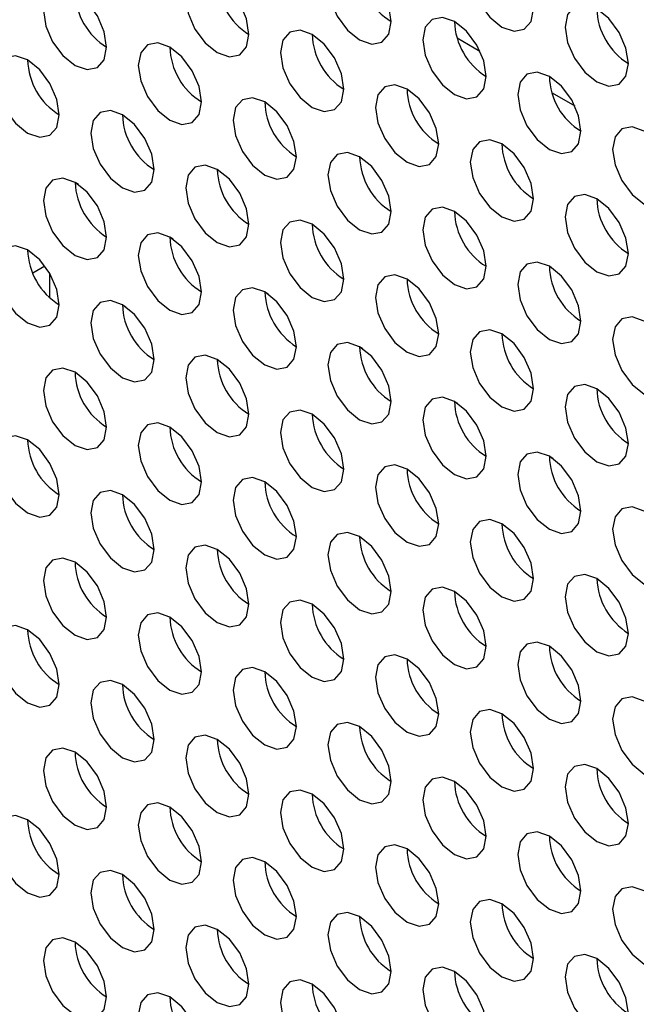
# Model space of a CAD drawing. Header units: millimetres. Extents: x 256 to 1374, y 313 to 1176.
# Tile 107 of 212: x 1061.99 to 1066.59, y 940.42 to 947.75. Entities that reach past the tile are written whole.
import ezdxf

# ---------------------------------------------------------------- set-up
doc = ezdxf.new("R2010")
doc.units = ezdxf.units.MM

msp = doc.modelspace()

# ---------------------------------------------------------------- linework, layer by layer
at = {"color": 7, "linetype": 'Continuous', "lineweight": 30}
for p, q in [((1065.25, 947.6166), (1065.4193, 947.5189)), ((1065.9571, 947.2084), (1066.1264, 947.1107)), ((1062.4264, 946.5249), (1062.4013, 946.5394)), ((1063.1335, 946.1167), (1063.1084, 946.1312)), ((1062.0857, 945.8674), (1062.176, 945.9195)), ((1062.2127, 945.6824), (1062.2127, 945.8643)), ((1063.8406, 945.7085), (1063.8155, 945.723)), ((1062.7549, 945.6277), (1062.779, 945.6138)), ((1064.5477, 945.3003), (1064.5226, 945.3148)), ((1063.462, 945.2195), (1063.4861, 945.2056)), ((1065.2548, 944.8921), (1065.2297, 944.9066)), ((1064.1691, 944.8113), (1064.1932, 944.7974)), ((1065.9619, 944.4839), (1065.9368, 944.4984)), ((1064.8762, 944.4031), (1064.9003, 944.3892)), ((1065.5833, 943.9949), (1065.6074, 943.981)), ((1066.2904, 943.5867), (1066.3145, 943.5728))]:
    msp.add_line(p, q, dxfattribs=at)
at = {"color": 7, "linetype": 'Continuous', "lineweight": 30, "flags": 128}
for points in [[(1065.819, 947.8341), (1065.801, 947.9486), (1065.7499, 948.0664), (1065.6735, 948.1696), (1065.5833, 948.2424), (1065.4931, 948.2737), (1065.4166, 948.2589), (1065.3655, 948.2001), (1065.3476, 948.1063), (1065.3655, 947.9917), (1065.4166, 947.8739), (1065.4931, 947.7708), (1065.5833, 947.698), (1065.6735, 947.6667), (1065.7499, 947.6815), (1065.801, 947.7403), (1065.819, 947.8341)], [(1064.7583, 947.7388), (1064.7404, 947.8533), (1064.6893, 947.9711), (1064.6128, 948.0742), (1064.5226, 948.147), (1064.4324, 948.1784), (1064.3559, 948.1635), (1064.3049, 948.1047), (1064.2869, 948.0109), (1064.3049, 947.8964), (1064.3559, 947.7786), (1064.4324, 947.6754), (1064.5226, 947.6027), (1064.6128, 947.5713), (1064.6893, 947.5862), (1064.7404, 947.645), (1064.7583, 947.7388)], [(1063.6977, 947.6434), (1063.6797, 947.7579), (1063.6286, 947.8757), (1063.5522, 947.9789), (1063.462, 948.0516), (1063.3718, 948.083), (1063.2953, 948.0681), (1063.2442, 948.0093), (1063.2263, 947.9155), (1063.2442, 947.801), (1063.2953, 947.6832), (1063.3718, 947.5801), (1063.462, 947.5073), (1063.5522, 947.4759), (1063.6286, 947.4908), (1063.6797, 947.5496), (1063.6977, 947.6434)], [(1062.637, 947.548), (1062.6191, 947.6626), (1062.568, 947.7804), (1062.4915, 947.8835), (1062.4013, 947.9563), (1062.3111, 947.9876), (1062.2346, 947.9728), (1062.1835, 947.914), (1062.1656, 947.8202), (1062.1835, 947.7057), (1062.2346, 947.5879), (1062.3111, 947.4847), (1062.4013, 947.4119), (1062.4915, 947.3806), (1062.568, 947.3954), (1062.6191, 947.4542), (1062.637, 947.548)], [(1066.5261, 947.4259), (1066.5081, 947.5404), (1066.4571, 947.6582), (1066.3806, 947.7614), (1066.2904, 947.8342), (1066.2002, 947.8655), (1066.1237, 947.8507), (1066.0726, 947.7919), (1066.0547, 947.6981), (1066.0726, 947.5835), (1066.1237, 947.4657), (1066.2002, 947.3626), (1066.2904, 947.2898), (1066.3806, 947.2585), (1066.4571, 947.2733), (1066.5081, 947.3321), (1066.5261, 947.4259)], [(1065.4654, 947.3306), (1065.4475, 947.4451), (1065.3964, 947.5629), (1065.3199, 947.666), (1065.2297, 947.7388), (1065.1395, 947.7702), (1065.0631, 947.7553), (1065.012, 947.6965), (1064.994, 947.6027), (1065.012, 947.4882), (1065.0631, 947.3704), (1065.1395, 947.2672), (1065.2297, 947.1944), (1065.3199, 947.1631), (1065.3964, 947.1779), (1065.4475, 947.2368), (1065.4654, 947.3306)], [(1064.4048, 947.2352), (1064.3868, 947.3497), (1064.3357, 947.4675), (1064.2593, 947.5707), (1064.1691, 947.6434), (1064.0789, 947.6748), (1064.0024, 947.6599), (1063.9513, 947.6011), (1063.9334, 947.5073), (1063.9513, 947.3928), (1064.0024, 947.275), (1064.0789, 947.1719), (1064.1691, 947.0991), (1064.2593, 947.0677), (1064.3357, 947.0826), (1064.3868, 947.1414), (1064.4048, 947.2352)], [(1063.3441, 947.1398), (1063.3262, 947.2543), (1063.2751, 947.3721), (1063.1986, 947.4753), (1063.1084, 947.5481), (1063.0182, 947.5794), (1062.9417, 947.5646), (1062.8906, 947.5058), (1062.8727, 947.412), (1062.8906, 947.2975), (1062.9417, 947.1797), (1063.0182, 947.0765), (1063.1084, 947.0037), (1063.1986, 946.9724), (1063.2751, 946.9872), (1063.3262, 947.046), (1063.3441, 947.1398)], [(1062.2834, 947.0445), (1062.2655, 947.159), (1062.2144, 947.2768), (1062.1379, 947.3799), (1062.0477, 947.4527), (1061.9575, 947.4841), (1061.8811, 947.4692), (1061.83, 947.4104), (1061.812, 947.3166), (1061.83, 947.2021), (1061.8811, 947.0843), (1061.9575, 946.9811), (1062.0477, 946.9084), (1062.1379, 946.877), (1062.2144, 946.8919), (1062.2655, 946.9507), (1062.2834, 947.0445)], [(1066.1725, 946.9224), (1066.1546, 947.0369), (1066.1035, 947.1547), (1066.027, 947.2578), (1065.9368, 947.3306), (1065.8466, 947.362), (1065.7702, 947.3471), (1065.7191, 947.2883), (1065.7011, 947.1945), (1065.7191, 947.08), (1065.7702, 946.9622), (1065.8466, 946.859), (1065.9368, 946.7862), (1066.027, 946.7549), (1066.1035, 946.7697), (1066.1546, 946.8286), (1066.1725, 946.9224)], [(1065.1119, 946.827), (1065.0939, 946.9415), (1065.0428, 947.0593), (1064.9664, 947.1625), (1064.8762, 947.2352), (1064.786, 947.2666), (1064.7095, 947.2517), (1064.6584, 947.1929), (1064.6405, 947.0991), (1064.6584, 946.9846), (1064.7095, 946.8668), (1064.786, 946.7637), (1064.8762, 946.6909), (1064.9664, 946.6595), (1065.0428, 946.6744), (1065.0939, 946.7332), (1065.1119, 946.827)], [(1064.0512, 946.7316), (1064.0333, 946.8461), (1063.9822, 946.9639), (1063.9057, 947.0671), (1063.8155, 947.1399), (1063.7253, 947.1712), (1063.6488, 947.1564), (1063.5978, 947.0976), (1063.5798, 947.0038), (1063.5978, 946.8892), (1063.6488, 946.7715), (1063.7253, 946.6683), (1063.8155, 946.5955), (1063.9057, 946.5642), (1063.9822, 946.579), (1064.0333, 946.6378), (1064.0512, 946.7316)], [(1062.9906, 946.6363), (1062.9726, 946.7508), (1062.9215, 946.8686), (1062.8451, 946.9717), (1062.7549, 947.0445), (1062.6647, 947.0759), (1062.5882, 947.061), (1062.5371, 947.0022), (1062.5191, 946.9084), (1062.5371, 946.7939), (1062.5882, 946.6761), (1062.6647, 946.5729), (1062.7549, 946.5002), (1062.8451, 946.4688), (1062.9215, 946.4837), (1062.9726, 946.5425), (1062.9906, 946.6363)], [(1066.8796, 946.5141), (1066.8617, 946.6287), (1066.8106, 946.7465), (1066.7341, 946.8496), (1066.6439, 946.9224), (1066.5537, 946.9538), (1066.4773, 946.9389), (1066.4262, 946.8801), (1066.4082, 946.7863), (1066.4262, 946.6718), (1066.4773, 946.554), (1066.5537, 946.4508), (1066.6439, 946.378), (1066.7341, 946.3467), (1066.8106, 946.3615), (1066.8617, 946.4203), (1066.8796, 946.5141)], [(1065.819, 946.4188), (1065.801, 946.5333), (1065.7499, 946.6511), (1065.6735, 946.7542), (1065.5833, 946.827), (1065.4931, 946.8584), (1065.4166, 946.8435), (1065.3655, 946.7847), (1065.3476, 946.6909), (1065.3655, 946.5764), (1065.4166, 946.4586), (1065.4931, 946.3555), (1065.5833, 946.2827), (1065.6735, 946.2513), (1065.7499, 946.2662), (1065.801, 946.325), (1065.819, 946.4188)], [(1064.7583, 946.3234), (1064.7404, 946.4379), (1064.6893, 946.5557), (1064.6128, 946.6589), (1064.5226, 946.7317), (1064.4324, 946.763), (1064.3559, 946.7482), (1064.3049, 946.6894), (1064.2869, 946.5956), (1064.3049, 946.481), (1064.3559, 946.3632), (1064.4324, 946.2601), (1064.5226, 946.1873), (1064.6128, 946.156), (1064.6893, 946.1708), (1064.7404, 946.2296), (1064.7583, 946.3234)], [(1063.6977, 946.2281), (1063.6797, 946.3426), (1063.6286, 946.4604), (1063.5522, 946.5635), (1063.462, 946.6363), (1063.3718, 946.6677), (1063.2953, 946.6528), (1063.2442, 946.594), (1063.2263, 946.5002), (1063.2442, 946.3857), (1063.2953, 946.2679), (1063.3718, 946.1647), (1063.462, 946.0919), (1063.5522, 946.0606), (1063.6286, 946.0755), (1063.6797, 946.1343), (1063.6977, 946.2281)], [(1062.637, 946.1327), (1062.6191, 946.2472), (1062.568, 946.365), (1062.4915, 946.4682), (1062.4013, 946.5409), (1062.3111, 946.5723), (1062.2346, 946.5574), (1062.1835, 946.4986), (1062.1656, 946.4048), (1062.1835, 946.2903), (1062.2346, 946.1725), (1062.3111, 946.0694), (1062.4013, 945.9966), (1062.4915, 945.9652), (1062.568, 945.9801), (1062.6191, 946.0389), (1062.637, 946.1327)], [(1066.5261, 946.0106), (1066.5081, 946.1251), (1066.4571, 946.2429), (1066.3806, 946.346), (1066.2904, 946.4188), (1066.2002, 946.4502), (1066.1237, 946.4353), (1066.0726, 946.3765), (1066.0547, 946.2827), (1066.0726, 946.1682), (1066.1237, 946.0504), (1066.2002, 945.9473), (1066.2904, 945.8745), (1066.3806, 945.8431), (1066.4571, 945.858), (1066.5081, 945.9168), (1066.5261, 946.0106)], [(1065.4654, 945.9152), (1065.4475, 946.0297), (1065.3964, 946.1475), (1065.3199, 946.2507), (1065.2297, 946.3235), (1065.1395, 946.3548), (1065.0631, 946.34), (1065.012, 946.2812), (1064.994, 946.1874), (1065.012, 946.0728), (1065.0631, 945.955), (1065.1395, 945.8519), (1065.2297, 945.7791), (1065.3199, 945.7478), (1065.3964, 945.7626), (1065.4475, 945.8214), (1065.4654, 945.9152)], [(1064.4048, 945.8199), (1064.3868, 945.9344), (1064.3357, 946.0522), (1064.2593, 946.1553), (1064.1691, 946.2281), (1064.0789, 946.2595), (1064.0024, 946.2446), (1063.9513, 946.1858), (1063.9334, 946.092), (1063.9513, 945.9775), (1064.0024, 945.8597), (1064.0789, 945.7565), (1064.1691, 945.6837), (1064.2593, 945.6524), (1064.3357, 945.6673), (1064.3868, 945.7261), (1064.4048, 945.8199)], [(1063.3441, 945.7245), (1063.3262, 945.839), (1063.2751, 945.9568), (1063.1986, 946.06), (1063.1084, 946.1327), (1063.0182, 946.1641), (1062.9417, 946.1492), (1062.8906, 946.0904), (1062.8727, 945.9966), (1062.8906, 945.8821), (1062.9417, 945.7643), (1063.0182, 945.6612), (1063.1084, 945.5884), (1063.1986, 945.557), (1063.2751, 945.5719), (1063.3262, 945.6307), (1063.3441, 945.7245)], [(1062.2834, 945.6291), (1062.2655, 945.7436), (1062.2144, 945.8614), (1062.1379, 945.9646), (1062.0477, 946.0374), (1061.9575, 946.0687), (1061.8811, 946.0539), (1061.83, 945.9951), (1061.812, 945.9013), (1061.83, 945.7868), (1061.8811, 945.669), (1061.9575, 945.5658), (1062.0477, 945.493), (1062.1379, 945.4617), (1062.2144, 945.4765), (1062.2655, 945.5353), (1062.2834, 945.6291)], [(1066.1725, 945.507), (1066.1546, 945.6215), (1066.1035, 945.7393), (1066.027, 945.8425), (1065.9368, 945.9153), (1065.8466, 945.9466), (1065.7702, 945.9318), (1065.7191, 945.873), (1065.7011, 945.7792), (1065.7191, 945.6646), (1065.7702, 945.5468), (1065.8466, 945.4437), (1065.9368, 945.3709), (1066.027, 945.3396), (1066.1035, 945.3544), (1066.1546, 945.4132), (1066.1725, 945.507)], [(1065.1119, 945.4117), (1065.0939, 945.5262), (1065.0428, 945.644), (1064.9664, 945.7471), (1064.8762, 945.8199), (1064.786, 945.8513), (1064.7095, 945.8364), (1064.6584, 945.7776), (1064.6405, 945.6838), (1064.6584, 945.5693), (1064.7095, 945.4515), (1064.786, 945.3483), (1064.8762, 945.2755), (1064.9664, 945.2442), (1065.0428, 945.259), (1065.0939, 945.3179), (1065.1119, 945.4117)], [(1064.0512, 945.3163), (1064.0333, 945.4308), (1063.9822, 945.5486), (1063.9057, 945.6518), (1063.8155, 945.7245), (1063.7253, 945.7559), (1063.6488, 945.741), (1063.5978, 945.6822), (1063.5798, 945.5884), (1063.5978, 945.4739), (1063.6488, 945.3561), (1063.7253, 945.253), (1063.8155, 945.1802), (1063.9057, 945.1488), (1063.9822, 945.1637), (1064.0333, 945.2225), (1064.0512, 945.3163)], [(1062.9906, 945.2209), (1062.9726, 945.3354), (1062.9215, 945.4532), (1062.8451, 945.5564), (1062.7549, 945.6292), (1062.6647, 945.6605), (1062.5882, 945.6457), (1062.5371, 945.5869), (1062.5191, 945.4931), (1062.5371, 945.3785), (1062.5882, 945.2608), (1062.6647, 945.1576), (1062.7549, 945.0848), (1062.8451, 945.0535), (1062.9215, 945.0683), (1062.9726, 945.1271), (1062.9906, 945.2209)], [(1066.8796, 945.0988), (1066.8617, 945.2133), (1066.8106, 945.3311), (1066.7341, 945.4343), (1066.6439, 945.5071), (1066.5537, 945.5384), (1066.4773, 945.5236), (1066.4262, 945.4647), (1066.4082, 945.3709), (1066.4262, 945.2564), (1066.4773, 945.1386), (1066.5537, 945.0355), (1066.6439, 944.9627), (1066.7341, 944.9313), (1066.8106, 944.9462), (1066.8617, 945.005), (1066.8796, 945.0988)], [(1065.819, 945.0035), (1065.801, 945.118), (1065.7499, 945.2358), (1065.6735, 945.3389), (1065.5833, 945.4117), (1065.4931, 945.4431), (1065.4166, 945.4282), (1065.3655, 945.3694), (1065.3476, 945.2756), (1065.3655, 945.1611), (1065.4166, 945.0433), (1065.4931, 944.9401), (1065.5833, 944.8673), (1065.6735, 944.836), (1065.7499, 944.8508), (1065.801, 944.9097), (1065.819, 945.0035)], [(1064.7583, 944.9081), (1064.7404, 945.0226), (1064.6893, 945.1404), (1064.6128, 945.2435), (1064.5226, 945.3163), (1064.4324, 945.3477), (1064.3559, 945.3328), (1064.3049, 945.274), (1064.2869, 945.1802), (1064.3049, 945.0657), (1064.3559, 944.9479), (1064.4324, 944.8448), (1064.5226, 944.772), (1064.6128, 944.7406), (1064.6893, 944.7555), (1064.7404, 944.8143), (1064.7583, 944.9081)], [(1063.6977, 944.8127), (1063.6797, 944.9272), (1063.6286, 945.045), (1063.5522, 945.1482), (1063.462, 945.221), (1063.3718, 945.2523), (1063.2953, 945.2375), (1063.2442, 945.1787), (1063.2263, 945.0849), (1063.2442, 944.9703), (1063.2953, 944.8525), (1063.3718, 944.7494), (1063.462, 944.6766), (1063.5522, 944.6453), (1063.6286, 944.6601), (1063.6797, 944.7189), (1063.6977, 944.8127)], [(1062.637, 944.7174), (1062.6191, 944.8319), (1062.568, 944.9497), (1062.4915, 945.0528), (1062.4013, 945.1256), (1062.3111, 945.157), (1062.2346, 945.1421), (1062.1835, 945.0833), (1062.1656, 944.9895), (1062.1835, 944.875), (1062.2346, 944.7572), (1062.3111, 944.654), (1062.4013, 944.5812), (1062.4915, 944.5499), (1062.568, 944.5648), (1062.6191, 944.6236), (1062.637, 944.7174)], [(1066.5261, 944.5952), (1066.5081, 944.7098), (1066.4571, 944.8276), (1066.3806, 944.9307), (1066.2904, 945.0035), (1066.2002, 945.0348), (1066.1237, 945.02), (1066.0726, 944.9612), (1066.0547, 944.8674), (1066.0726, 944.7529), (1066.1237, 944.6351), (1066.2002, 944.5319), (1066.2904, 944.4591), (1066.3806, 944.4278), (1066.4571, 944.4426), (1066.5081, 944.5014), (1066.5261, 944.5952)], [(1065.4654, 944.4999), (1065.4475, 944.6144), (1065.3964, 944.7322), (1065.3199, 944.8353), (1065.2297, 944.9081), (1065.1395, 944.9395), (1065.0631, 944.9246), (1065.012, 944.8658), (1064.994, 944.772), (1065.012, 944.6575), (1065.0631, 944.5397), (1065.1395, 944.4366), (1065.2297, 944.3638), (1065.3199, 944.3324), (1065.3964, 944.3473), (1065.4475, 944.4061), (1065.4654, 944.4999)], [(1064.4048, 944.4045), (1064.3868, 944.519), (1064.3357, 944.6368), (1064.2593, 944.74), (1064.1691, 944.8128), (1064.0789, 944.8441), (1064.0024, 944.8293), (1063.9513, 944.7705), (1063.9334, 944.6767), (1063.9513, 944.5621), (1064.0024, 944.4443), (1064.0789, 944.3412), (1064.1691, 944.2684), (1064.2593, 944.2371), (1064.3357, 944.2519), (1064.3868, 944.3107), (1064.4048, 944.4045)], [(1063.3441, 944.3092), (1063.3262, 944.4237), (1063.2751, 944.5415), (1063.1986, 944.6446), (1063.1084, 944.7174), (1063.0182, 944.7488), (1062.9417, 944.7339), (1062.8906, 944.6751), (1062.8727, 944.5813), (1062.8906, 944.4668), (1062.9417, 944.349), (1063.0182, 944.2458), (1063.1084, 944.173), (1063.1986, 944.1417), (1063.2751, 944.1566), (1063.3262, 944.2154), (1063.3441, 944.3092)], [(1062.2834, 944.2138), (1062.2655, 944.3283), (1062.2144, 944.4461), (1062.1379, 944.5493), (1062.0477, 944.622), (1061.9575, 944.6534), (1061.8811, 944.6385), (1061.83, 944.5797), (1061.812, 944.4859), (1061.83, 944.3714), (1061.8811, 944.2536), (1061.9575, 944.1505), (1062.0477, 944.0777), (1062.1379, 944.0463), (1062.2144, 944.0612), (1062.2655, 944.12), (1062.2834, 944.2138)], [(1066.1725, 944.0917), (1066.1546, 944.2062), (1066.1035, 944.324), (1066.027, 944.4271), (1065.9368, 944.4999), (1065.8466, 944.5313), (1065.7702, 944.5164), (1065.7191, 944.4576), (1065.7011, 944.3638), (1065.7191, 944.2493), (1065.7702, 944.1315), (1065.8466, 944.0284), (1065.9368, 943.9556), (1066.027, 943.9242), (1066.1035, 943.9391), (1066.1546, 943.9979), (1066.1725, 944.0917)], [(1065.1119, 943.9963), (1065.0939, 944.1108), (1065.0428, 944.2286), (1064.9664, 944.3318), (1064.8762, 944.4046), (1064.786, 944.4359), (1064.7095, 944.4211), (1064.6584, 944.3623), (1064.6405, 944.2685), (1064.6584, 944.1539), (1064.7095, 944.0361), (1064.786, 943.933), (1064.8762, 943.8602), (1064.9664, 943.8289), (1065.0428, 943.8437), (1065.0939, 943.9025), (1065.1119, 943.9963)], [(1064.0512, 943.901), (1064.0333, 944.0155), (1063.9822, 944.1333), (1063.9057, 944.2364), (1063.8155, 944.3092), (1063.7253, 944.3406), (1063.6488, 944.3257), (1063.5978, 944.2669), (1063.5798, 944.1731), (1063.5978, 944.0586), (1063.6488, 943.9408), (1063.7253, 943.8376), (1063.8155, 943.7648), (1063.9057, 943.7335), (1063.9822, 943.7483), (1064.0333, 943.8072), (1064.0512, 943.901)], [(1062.9906, 943.8056), (1062.9726, 943.9201), (1062.9215, 944.0379), (1062.8451, 944.141), (1062.7549, 944.2138), (1062.6647, 944.2452), (1062.5882, 944.2303), (1062.5371, 944.1715), (1062.5191, 944.0777), (1062.5371, 943.9632), (1062.5882, 943.8454), (1062.6647, 943.7423), (1062.7549, 943.6695), (1062.8451, 943.6381), (1062.9215, 943.653), (1062.9726, 943.7118), (1062.9906, 943.8056)], [(1066.8796, 943.6835), (1066.8617, 943.798), (1066.8106, 943.9158), (1066.7341, 944.0189), (1066.6439, 944.0917), (1066.5537, 944.1231), (1066.4773, 944.1082), (1066.4262, 944.0494), (1066.4082, 943.9556), (1066.4262, 943.8411), (1066.4773, 943.7233), (1066.5537, 943.6202), (1066.6439, 943.5474), (1066.7341, 943.516), (1066.8106, 943.5309), (1066.8617, 943.5897), (1066.8796, 943.6835)], [(1065.819, 943.5881), (1065.801, 943.7026), (1065.7499, 943.8204), (1065.6735, 943.9236), (1065.5833, 943.9964), (1065.4931, 944.0277), (1065.4166, 944.0129), (1065.3655, 943.9541), (1065.3476, 943.8602), (1065.3655, 943.7457), (1065.4166, 943.6279), (1065.4931, 943.5248), (1065.5833, 943.452), (1065.6735, 943.4206), (1065.7499, 943.4355), (1065.801, 943.4943), (1065.819, 943.5881)], [(1064.7583, 943.4928), (1064.7404, 943.6073), (1064.6893, 943.7251), (1064.6128, 943.8282), (1064.5226, 943.901), (1064.4324, 943.9324), (1064.3559, 943.9175), (1064.3049, 943.8587), (1064.2869, 943.7649), (1064.3049, 943.6504), (1064.3559, 943.5326), (1064.4324, 943.4294), (1064.5226, 943.3566), (1064.6128, 943.3253), (1064.6893, 943.3401), (1064.7404, 943.399), (1064.7583, 943.4928)], [(1063.6977, 943.3974), (1063.6797, 943.5119), (1063.6286, 943.6297), (1063.5522, 943.7328), (1063.462, 943.8056), (1063.3718, 943.837), (1063.2953, 943.8221), (1063.2442, 943.7633), (1063.2263, 943.6695), (1063.2442, 943.555), (1063.2953, 943.4372), (1063.3718, 943.3341), (1063.462, 943.2613), (1063.5522, 943.2299), (1063.6286, 943.2448), (1063.6797, 943.3036), (1063.6977, 943.3974)], [(1062.637, 943.302), (1062.6191, 943.4165), (1062.568, 943.5343), (1062.4915, 943.6375), (1062.4013, 943.7103), (1062.3111, 943.7416), (1062.2346, 943.7268), (1062.1835, 943.668), (1062.1656, 943.5742), (1062.1835, 943.4596), (1062.2346, 943.3418), (1062.3111, 943.2387), (1062.4013, 943.1659), (1062.4915, 943.1346), (1062.568, 943.1494), (1062.6191, 943.2082), (1062.637, 943.302)], [(1066.5261, 943.1799), (1066.5081, 943.2944), (1066.4571, 943.4122), (1066.3806, 943.5154), (1066.2904, 943.5882), (1066.2002, 943.6195), (1066.1237, 943.6046), (1066.0726, 943.5458), (1066.0547, 943.452), (1066.0726, 943.3375), (1066.1237, 943.2197), (1066.2002, 943.1166), (1066.2904, 943.0438), (1066.3806, 943.0124), (1066.4571, 943.0273), (1066.5081, 943.0861), (1066.5261, 943.1799)], [(1065.4654, 943.0845), (1065.4475, 943.1991), (1065.3964, 943.3169), (1065.3199, 943.42), (1065.2297, 943.4928), (1065.1395, 943.5241), (1065.0631, 943.5093), (1065.012, 943.4505), (1064.994, 943.3567), (1065.012, 943.2422), (1065.0631, 943.1244), (1065.1395, 943.0212), (1065.2297, 942.9484), (1065.3199, 942.9171), (1065.3964, 942.9319), (1065.4475, 942.9907), (1065.4654, 943.0845)], [(1064.4048, 942.9892), (1064.3868, 943.1037), (1064.3357, 943.2215), (1064.2593, 943.3246), (1064.1691, 943.3974), (1064.0789, 943.4288), (1064.0024, 943.4139), (1063.9513, 943.3551), (1063.9334, 943.2613), (1063.9513, 943.1468), (1064.0024, 943.029), (1064.0789, 942.9259), (1064.1691, 942.8531), (1064.2593, 942.8217), (1064.3357, 942.8366), (1064.3868, 942.8954), (1064.4048, 942.9892)], [(1063.3441, 942.8938), (1063.3262, 943.0083), (1063.2751, 943.1261), (1063.1986, 943.2293), (1063.1084, 943.3021), (1063.0182, 943.3334), (1062.9417, 943.3186), (1062.8906, 943.2598), (1062.8727, 943.166), (1062.8906, 943.0514), (1062.9417, 942.9336), (1063.0182, 942.8305), (1063.1084, 942.7577), (1063.1986, 942.7264), (1063.2751, 942.7412), (1063.3262, 942.8), (1063.3441, 942.8938)], [(1062.2834, 942.7985), (1062.2655, 942.913), (1062.2144, 943.0308), (1062.1379, 943.1339), (1062.0477, 943.2067), (1061.9575, 943.2381), (1061.8811, 943.2232), (1061.83, 943.1644), (1061.812, 943.0706), (1061.83, 942.9561), (1061.8811, 942.8383), (1061.9575, 942.7351), (1062.0477, 942.6623), (1062.1379, 942.631), (1062.2144, 942.6459), (1062.2655, 942.7047), (1062.2834, 942.7985)], [(1066.1725, 942.6763), (1066.1546, 942.7909), (1066.1035, 942.9087), (1066.027, 943.0118), (1065.9368, 943.0846), (1065.8466, 943.1159), (1065.7702, 943.1011), (1065.7191, 943.0423), (1065.7011, 942.9485), (1065.7191, 942.834), (1065.7702, 942.7162), (1065.8466, 942.613), (1065.9368, 942.5402), (1066.027, 942.5089), (1066.1035, 942.5237), (1066.1546, 942.5825), (1066.1725, 942.6763)], [(1065.1119, 942.581), (1065.0939, 942.6955), (1065.0428, 942.8133), (1064.9664, 942.9164), (1064.8762, 942.9892), (1064.786, 943.0206), (1064.7095, 943.0057), (1064.6584, 942.9469), (1064.6405, 942.8531), (1064.6584, 942.7386), (1064.7095, 942.6208), (1064.786, 942.5177), (1064.8762, 942.4449), (1064.9664, 942.4135), (1065.0428, 942.4284), (1065.0939, 942.4872), (1065.1119, 942.581)], [(1064.0512, 942.4856), (1064.0333, 942.6001), (1063.9822, 942.7179), (1063.9057, 942.8211), (1063.8155, 942.8939), (1063.7253, 942.9252), (1063.6488, 942.9104), (1063.5978, 942.8516), (1063.5798, 942.7578), (1063.5978, 942.6432), (1063.6488, 942.5254), (1063.7253, 942.4223), (1063.8155, 942.3495), (1063.9057, 942.3182), (1063.9822, 942.333), (1064.0333, 942.3918), (1064.0512, 942.4856)], [(1062.9906, 942.3903), (1062.9726, 942.5048), (1062.9215, 942.6226), (1062.8451, 942.7257), (1062.7549, 942.7985), (1062.6647, 942.8299), (1062.5882, 942.815), (1062.5371, 942.7562), (1062.5191, 942.6624), (1062.5371, 942.5479), (1062.5882, 942.4301), (1062.6647, 942.3269), (1062.7549, 942.2541), (1062.8451, 942.2228), (1062.9215, 942.2376), (1062.9726, 942.2965), (1062.9906, 942.3903)], [(1066.8796, 942.2681), (1066.8617, 942.3827), (1066.8106, 942.5004), (1066.7341, 942.6036), (1066.6439, 942.6764), (1066.5537, 942.7077), (1066.4773, 942.6929), (1066.4262, 942.6341), (1066.4082, 942.5403), (1066.4262, 942.4258), (1066.4773, 942.308), (1066.5537, 942.2048), (1066.6439, 942.132), (1066.7341, 942.1007), (1066.8106, 942.1155), (1066.8617, 942.1743), (1066.8796, 942.2681)], [(1065.819, 942.1728), (1065.801, 942.2873), (1065.7499, 942.4051), (1065.6735, 942.5082), (1065.5833, 942.581), (1065.4931, 942.6124), (1065.4166, 942.5975), (1065.3655, 942.5387), (1065.3476, 942.4449), (1065.3655, 942.3304), (1065.4166, 942.2126), (1065.4931, 942.1095), (1065.5833, 942.0367), (1065.6735, 942.0053), (1065.7499, 942.0202), (1065.801, 942.079), (1065.819, 942.1728)], [(1064.7583, 942.0774), (1064.7404, 942.1919), (1064.6893, 942.3097), (1064.6128, 942.4129), (1064.5226, 942.4857), (1064.4324, 942.517), (1064.3559, 942.5022), (1064.3049, 942.4434), (1064.2869, 942.3495), (1064.3049, 942.235), (1064.3559, 942.1172), (1064.4324, 942.0141), (1064.5226, 941.9413), (1064.6128, 941.9099), (1064.6893, 941.9248), (1064.7404, 941.9836), (1064.7583, 942.0774)], [(1063.6977, 941.982), (1063.6797, 942.0966), (1063.6286, 942.2144), (1063.5522, 942.3175), (1063.462, 942.3903), (1063.3718, 942.4217), (1063.2953, 942.4068), (1063.2442, 942.348), (1063.2263, 942.2542), (1063.2442, 942.1397), (1063.2953, 942.0219), (1063.3718, 941.9187), (1063.462, 941.8459), (1063.5522, 941.8146), (1063.6286, 941.8294), (1063.6797, 941.8883), (1063.6977, 941.982)], [(1062.637, 941.8867), (1062.6191, 942.0012), (1062.568, 942.119), (1062.4915, 942.2221), (1062.4013, 942.2949), (1062.3111, 942.3263), (1062.2346, 942.3114), (1062.1835, 942.2526), (1062.1656, 942.1588), (1062.1835, 942.0443), (1062.2346, 941.9265), (1062.3111, 941.8234), (1062.4013, 941.7506), (1062.4915, 941.7192), (1062.568, 941.7341), (1062.6191, 941.7929), (1062.637, 941.8867)], [(1066.5261, 941.7646), (1066.5081, 941.8791), (1066.4571, 941.9969), (1066.3806, 942.1), (1066.2904, 942.1728), (1066.2002, 942.2042), (1066.1237, 942.1893), (1066.0726, 942.1305), (1066.0547, 942.0367), (1066.0726, 941.9222), (1066.1237, 941.8044), (1066.2002, 941.7012), (1066.2904, 941.6285), (1066.3806, 941.5971), (1066.4571, 941.612), (1066.5081, 941.6708), (1066.5261, 941.7646)], [(1065.4654, 941.6692), (1065.4475, 941.7837), (1065.3964, 941.9015), (1065.3199, 942.0047), (1065.2297, 942.0775), (1065.1395, 942.1088), (1065.0631, 942.0939), (1065.012, 942.0351), (1064.994, 941.9413), (1065.012, 941.8268), (1065.0631, 941.709), (1065.1395, 941.6059), (1065.2297, 941.5331), (1065.3199, 941.5017), (1065.3964, 941.5166), (1065.4475, 941.5754), (1065.4654, 941.6692)], [(1064.4048, 941.5738), (1064.3868, 941.6884), (1064.3357, 941.8062), (1064.2593, 941.9093), (1064.1691, 941.9821), (1064.0789, 942.0134), (1064.0024, 941.9986), (1063.9513, 941.9398), (1063.9334, 941.846), (1063.9513, 941.7315), (1064.0024, 941.6137), (1064.0789, 941.5105), (1064.1691, 941.4377), (1064.2593, 941.4064), (1064.3357, 941.4212), (1064.3868, 941.48), (1064.4048, 941.5738)], [(1063.3441, 941.4785), (1063.3262, 941.593), (1063.2751, 941.7108), (1063.1986, 941.8139), (1063.1084, 941.8867), (1063.0182, 941.9181), (1062.9417, 941.9032), (1062.8906, 941.8444), (1062.8727, 941.7506), (1062.8906, 941.6361), (1062.9417, 941.5183), (1063.0182, 941.4152), (1063.1084, 941.3424), (1063.1986, 941.311), (1063.2751, 941.3259), (1063.3262, 941.3847), (1063.3441, 941.4785)], [(1062.2834, 941.3831), (1062.2655, 941.4976), (1062.2144, 941.6154), (1062.1379, 941.7186), (1062.0477, 941.7914), (1061.9575, 941.8227), (1061.8811, 941.8079), (1061.83, 941.7491), (1061.812, 941.6553), (1061.83, 941.5407), (1061.8811, 941.4229), (1061.9575, 941.3198), (1062.0477, 941.247), (1062.1379, 941.2157), (1062.2144, 941.2305), (1062.2655, 941.2893), (1062.2834, 941.3831)], [(1066.1725, 941.261), (1066.1546, 941.3755), (1066.1035, 941.4933), (1066.027, 941.5965), (1065.9368, 941.6693), (1065.8466, 941.7006), (1065.7702, 941.6857), (1065.7191, 941.6269), (1065.7011, 941.5331), (1065.7191, 941.4186), (1065.7702, 941.3008), (1065.8466, 941.1977), (1065.9368, 941.1249), (1066.027, 941.0935), (1066.1035, 941.1084), (1066.1546, 941.1672), (1066.1725, 941.261)], [(1065.1119, 941.1656), (1065.0939, 941.2802), (1065.0428, 941.398), (1064.9664, 941.5011), (1064.8762, 941.5739), (1064.786, 941.6052), (1064.7095, 941.5904), (1064.6584, 941.5316), (1064.6405, 941.4378), (1064.6584, 941.3233), (1064.7095, 941.2055), (1064.786, 941.1023), (1064.8762, 941.0295), (1064.9664, 940.9982), (1065.0428, 941.013), (1065.0939, 941.0718), (1065.1119, 941.1656)], [(1064.0512, 941.0703), (1064.0333, 941.1848), (1063.9822, 941.3026), (1063.9057, 941.4057), (1063.8155, 941.4785), (1063.7253, 941.5099), (1063.6488, 941.495), (1063.5978, 941.4362), (1063.5798, 941.3424), (1063.5978, 941.2279), (1063.6488, 941.1101), (1063.7253, 941.007), (1063.8155, 940.9342), (1063.9057, 940.9028), (1063.9822, 940.9177), (1064.0333, 940.9765), (1064.0512, 941.0703)], [(1062.9906, 940.9749), (1062.9726, 941.0894), (1062.9215, 941.2072), (1062.8451, 941.3104), (1062.7549, 941.3832), (1062.6647, 941.4145), (1062.5882, 941.3997), (1062.5371, 941.3409), (1062.5191, 941.2471), (1062.5371, 941.1325), (1062.5882, 941.0147), (1062.6647, 940.9116), (1062.7549, 940.8388), (1062.8451, 940.8074), (1062.9215, 940.8223), (1062.9726, 940.8811), (1062.9906, 940.9749)], [(1066.8796, 940.8528), (1066.8617, 940.9673), (1066.8106, 941.0851), (1066.7341, 941.1883), (1066.6439, 941.261), (1066.5537, 941.2924), (1066.4773, 941.2775), (1066.4262, 941.2187), (1066.4082, 941.1249), (1066.4262, 941.0104), (1066.4773, 940.8926), (1066.5537, 940.7895), (1066.6439, 940.7167), (1066.7341, 940.6853), (1066.8106, 940.7002), (1066.8617, 940.759), (1066.8796, 940.8528)], [(1065.819, 940.7574), (1065.801, 940.872), (1065.7499, 940.9897), (1065.6735, 941.0929), (1065.5833, 941.1657), (1065.4931, 941.197), (1065.4166, 941.1822), (1065.3655, 941.1234), (1065.3476, 941.0296), (1065.3655, 940.9151), (1065.4166, 940.7973), (1065.4931, 940.6941), (1065.5833, 940.6213), (1065.6735, 940.59), (1065.7499, 940.6048), (1065.801, 940.6636), (1065.819, 940.7574)], [(1064.7583, 940.6621), (1064.7404, 940.7766), (1064.6893, 940.8944), (1064.6128, 940.9975), (1064.5226, 941.0703), (1064.4324, 941.1017), (1064.3559, 941.0868), (1064.3049, 941.028), (1064.2869, 940.9342), (1064.3049, 940.8197), (1064.3559, 940.7019), (1064.4324, 940.5988), (1064.5226, 940.526), (1064.6128, 940.4946), (1064.6893, 940.5095), (1064.7404, 940.5683), (1064.7583, 940.6621)], [(1063.6977, 940.5667), (1063.6797, 940.6812), (1063.6286, 940.799), (1063.5522, 940.9022), (1063.462, 940.975), (1063.3718, 941.0063), (1063.2953, 940.9915), (1063.2442, 940.9326), (1063.2263, 940.8388), (1063.2442, 940.7243), (1063.2953, 940.6065), (1063.3718, 940.5034), (1063.462, 940.4306), (1063.5522, 940.3992), (1063.6286, 940.4141), (1063.6797, 940.4729), (1063.6977, 940.5667)], [(1062.637, 940.4713), (1062.6191, 940.5859), (1062.568, 940.7037), (1062.4915, 940.8068), (1062.4013, 940.8796), (1062.3111, 940.911), (1062.2346, 940.8961), (1062.1835, 940.8373), (1062.1656, 940.7435), (1062.1835, 940.629), (1062.2346, 940.5112), (1062.3111, 940.408), (1062.4013, 940.3352), (1062.4915, 940.3039), (1062.568, 940.3187), (1062.6191, 940.3775), (1062.637, 940.4713)], [(1066.5261, 940.3492), (1066.5081, 940.4637), (1066.4571, 940.5815), (1066.3806, 940.6847), (1066.2904, 940.7575), (1066.2002, 940.7888), (1066.1237, 940.774), (1066.0726, 940.7152), (1066.0547, 940.6214), (1066.0726, 940.5069), (1066.1237, 940.3891), (1066.2002, 940.2859), (1066.2904, 940.2131), (1066.3806, 940.1818), (1066.4571, 940.1966), (1066.5081, 940.2554), (1066.5261, 940.3492)], [(1065.4654, 940.2539), (1065.4475, 940.3684), (1065.3964, 940.4862), (1065.3199, 940.5893), (1065.2297, 940.6621), (1065.1395, 940.6935), (1065.0631, 940.6786), (1065.012, 940.6198), (1064.994, 940.526), (1065.012, 940.4115), (1065.0631, 940.2937), (1065.1395, 940.1905), (1065.2297, 940.1178), (1065.3199, 940.0864), (1065.3964, 940.1013), (1065.4475, 940.1601), (1065.4654, 940.2539)], [(1064.4048, 940.1585), (1064.3868, 940.273), (1064.3357, 940.3908), (1064.2593, 940.494), (1064.1691, 940.5668), (1064.0789, 940.5981), (1064.0024, 940.5833), (1063.9513, 940.5244), (1063.9334, 940.4306), (1063.9513, 940.3161), (1064.0024, 940.1983), (1064.0789, 940.0952), (1064.1691, 940.0224), (1064.2593, 939.991), (1064.3357, 940.0059), (1064.3868, 940.0647), (1064.4048, 940.1585)], [(1063.3441, 940.0631), (1063.3262, 940.1777), (1063.2751, 940.2955), (1063.1986, 940.3986), (1063.1084, 940.4714), (1063.0182, 940.5027), (1062.9417, 940.4879), (1062.8906, 940.4291), (1062.8727, 940.3353), (1062.8906, 940.2208), (1062.9417, 940.103), (1063.0182, 939.9998), (1063.1084, 939.927), (1063.1986, 939.8957), (1063.2751, 939.9105), (1063.3262, 939.9693), (1063.3441, 940.0631)]]:
    msp.add_lwpolyline(points, dxfattribs=at)
at = {"color": 7, "linetype": 'Continuous', "lineweight": 30}
for centre, radius, start, end in [((1065.0178, 948.1606), 0.4953, 181.26995, 238.40677), ((1063.9574, 948.0655), 0.4957, 181.60118, 238.3934), ((1062.8968, 947.9701), 0.4957, 181.60118, 238.3934), ((1066.7859, 947.848), 0.4957, 181.60174, 238.39284), ((1065.7252, 947.7527), 0.4957, 181.60166, 238.39292), ((1064.6645, 947.6573), 0.4957, 181.60166, 238.39292), ((1063.6039, 947.5619), 0.4957, 181.60166, 238.39292), ((1062.5432, 947.4666), 0.4957, 181.60212, 238.39295), ((1066.4248, 947.3401), 0.4881, 181.12073, 239.04495), ((1065.3716, 947.2491), 0.4957, 181.60161, 238.39395), ((1064.311, 947.1537), 0.4957, 181.60288, 238.39268), ((1063.2504, 947.0584), 0.4957, 181.60339, 238.39168), ((1066.0787, 946.8409), 0.4957, 181.60118, 238.3934), ((1065.0183, 946.7456), 0.4958, 181.4868, 238.38037), ((1063.9574, 946.6502), 0.4957, 181.60169, 238.3924), ((1062.9133, 946.5645), 0.5127, 182.80151, 237.38139), ((1066.7859, 946.4327), 0.4957, 181.60166, 238.39292), ((1065.7252, 946.3373), 0.4957, 181.60166, 238.39292), ((1064.6646, 946.242), 0.4957, 181.60217, 238.39192), ((1063.6039, 946.1466), 0.4957, 181.60217, 238.39192), ((1062.5432, 946.0512), 0.4957, 181.60212, 238.39295), ((1066.4323, 945.9291), 0.4957, 181.60161, 238.39395), ((1065.3717, 945.8338), 0.4957, 181.60212, 238.39295), ((1064.3276, 945.748), 0.5126, 182.80087, 237.38203), ((1063.2504, 945.643), 0.4957, 181.60339, 238.39168), ((1066.0788, 945.4256), 0.4957, 181.60169, 238.3924), ((1065.0181, 945.3302), 0.4957, 181.60169, 238.3924), ((1063.9574, 945.2348), 0.4957, 181.60169, 238.3924), ((1062.8968, 945.1395), 0.4957, 181.60169, 238.3924), ((1066.7859, 945.0174), 0.4957, 181.60217, 238.39192), ((1065.7252, 944.922), 0.4957, 181.60217, 238.39192), ((1064.6811, 944.8363), 0.5126, 182.78657, 237.38196), ((1063.6039, 944.7313), 0.4957, 181.60217, 238.39192), ((1062.5432, 944.6359), 0.4957, 181.60212, 238.39295), ((1066.4323, 944.5138), 0.4957, 181.60212, 238.39295), ((1065.3717, 944.4184), 0.4957, 181.60212, 238.39295), ((1064.311, 944.3231), 0.4957, 181.60339, 238.39168), ((1063.2504, 944.2277), 0.4957, 181.60339, 238.39168), ((1066.0788, 944.0102), 0.4957, 181.60169, 238.3924), ((1065.0181, 943.9149), 0.4957, 181.60169, 238.3924), ((1063.9574, 943.8195), 0.4957, 181.60169, 238.3924), ((1062.8968, 943.7241), 0.4957, 181.60169, 238.3924), ((1066.8024, 943.6116), 0.5126, 182.78657, 237.38196), ((1065.7252, 943.5067), 0.4957, 181.60217, 238.39192), ((1064.6646, 943.4113), 0.4957, 181.60217, 238.39192), ((1063.6039, 943.3159), 0.4957, 181.60217, 238.39192), ((1062.5432, 943.2206), 0.4957, 181.60212, 238.39295), ((1066.4323, 943.0984), 0.4957, 181.60212, 238.39295), ((1065.3717, 943.0031), 0.4957, 181.60212, 238.39295), ((1064.311, 942.9077), 0.4957, 181.60339, 238.39168), ((1063.2504, 942.8124), 0.4957, 181.60339, 238.39168), ((1066.0788, 942.5949), 0.4957, 181.60169, 238.3924), ((1065.0181, 942.4995), 0.4957, 181.60169, 238.3924), ((1063.9574, 942.4042), 0.4957, 181.60169, 238.3924), ((1062.8968, 942.3088), 0.4957, 181.60105, 238.39303), ((1066.7859, 942.1867), 0.4957, 181.60217, 238.39192), ((1065.7252, 942.0913), 0.4957, 181.60217, 238.39192), ((1064.6646, 941.996), 0.4957, 181.60217, 238.39192), ((1063.6039, 941.9006), 0.4957, 181.60153, 238.39255), ((1062.5432, 941.8052), 0.4957, 181.60148, 238.39359), ((1066.4323, 941.6831), 0.4957, 181.60212, 238.39295), ((1065.3717, 941.5878), 0.4957, 181.60212, 238.39295), ((1064.311, 941.4924), 0.4957, 181.60275, 238.39232), ((1063.2503, 941.397), 0.4957, 181.60275, 238.39232), ((1066.0788, 941.1795), 0.4957, 181.60169, 238.3924), ((1065.0181, 941.0842), 0.4957, 181.60105, 238.39303), ((1063.9574, 940.9888), 0.4957, 181.60105, 238.39303), ((1062.8968, 940.8934), 0.4957, 181.60081, 238.39327), ((1066.7859, 940.7713), 0.4957, 181.60217, 238.39192), ((1065.7252, 940.676), 0.4957, 181.60153, 238.39255), ((1064.6645, 940.5806), 0.4957, 181.60153, 238.39255), ((1063.6039, 940.4852), 0.4957, 181.60129, 238.39279)]:
    msp.add_arc(centre, radius, start, end, dxfattribs=at)

doc.saveas('drawing.dxf')
